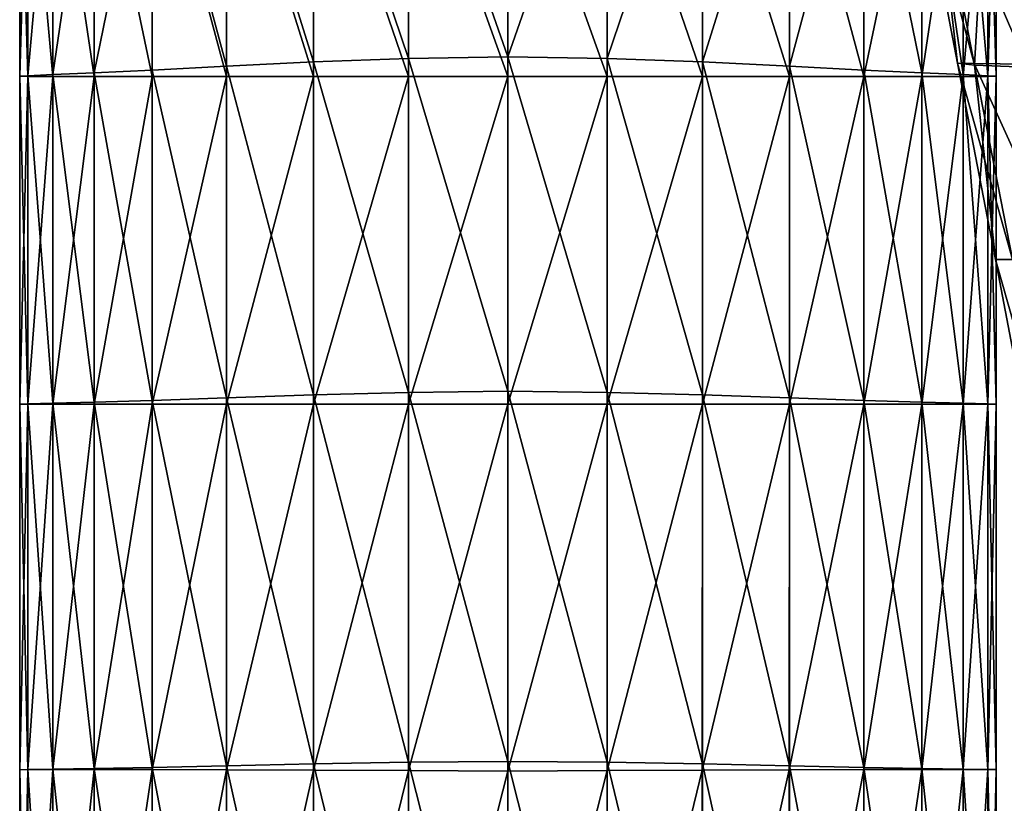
# Model space of a CAD drawing. Extents: x -0.96 to 0.96, y -0.57 to 2.63.
# Tile 126 of 148: x -0.24 to -0.12, y 1.7 to 1.79. Entities that reach past the tile are written whole.
import ezdxf

# ---------------------------------------------------------------- set-up
doc = ezdxf.new("R2010")
doc.units = 0
doc.layers.add('Brakiri_Cruiser_Main_Texture', color=7, linetype='CONTINUOUS')

msp = doc.modelspace()

# ---------------------------------------------------------------- linework, layer by layer
at = {"layer": 'Brakiri_Cruiser_Main_Texture'}
for points in [[(-0.208867, 1.822105, 0.388438), (-0.197187, 1.787635, 0.385625), (-0.197187, 1.822681, 0.385625)], [(-0.197187, 1.822681, 0.385625), (-0.185, 1.78783, 0.384687), (-0.185, 1.822935, 0.384687)], [(-0.197187, 1.822681, 0.385625), (-0.197187, 1.787635, 0.385625), (-0.185, 1.78783, 0.384687)], [(-0.185, 1.78783, 0.384687), (-0.172812, 1.822681, 0.385625), (-0.185, 1.822935, 0.384687)], [(-0.185, 1.78783, 0.384687), (-0.172812, 1.787635, 0.385625), (-0.172812, 1.822681, 0.385625)], [(-0.172812, 1.787635, 0.385625), (-0.161133, 1.822105, 0.388438), (-0.172812, 1.822681, 0.385625)], [(-0.228672, 1.820709, 0.399687), (-0.219531, 1.786678, 0.393125), (-0.219531, 1.821392, 0.393125)], [(-0.219531, 1.821392, 0.393125), (-0.208867, 1.787205, 0.388437), (-0.208867, 1.822105, 0.388438)], [(-0.219531, 1.821392, 0.393125), (-0.219531, 1.786678, 0.393125), (-0.208867, 1.787205, 0.388437)], [(-0.208867, 1.822105, 0.388438), (-0.208867, 1.787205, 0.388437), (-0.197187, 1.787635, 0.385625)], [(-0.172812, 1.787635, 0.385625), (-0.161133, 1.787205, 0.388437), (-0.161133, 1.822105, 0.388438)], [(-0.161133, 1.787205, 0.388437), (-0.150469, 1.821392, 0.393125), (-0.161133, 1.822105, 0.388438)], [(-0.161133, 1.787205, 0.388437), (-0.150469, 1.786678, 0.393125), (-0.150469, 1.821392, 0.393125)], [(-0.150469, 1.786678, 0.393125), (-0.141328, 1.820709, 0.399687), (-0.150469, 1.821392, 0.393125)], [(-0.240859, 1.819888, 0.417969), (-0.243906, 1.819673, 0.42875), (-0.243906, 1.785516, 0.42875)], [(-0.240859, 1.819888, 0.417969), (-0.243906, 1.785516, 0.42875), (-0.240859, 1.785643, 0.417969)], [(-0.235781, 1.82022, 0.408125), (-0.240859, 1.819888, 0.417969), (-0.240859, 1.785643, 0.417969)], [(-0.235781, 1.82022, 0.408125), (-0.240859, 1.785643, 0.417969), (-0.235781, 1.785858, 0.408125)], [(-0.228672, 1.820709, 0.399687), (-0.235781, 1.82022, 0.408125), (-0.235781, 1.785858, 0.408125)], [(-0.228672, 1.820709, 0.399687), (-0.235781, 1.785858, 0.408125), (-0.228672, 1.78619, 0.399687)], [(-0.228672, 1.820709, 0.399687), (-0.228672, 1.78619, 0.399687), (-0.219531, 1.786678, 0.393125)], [(-0.150469, 1.786678, 0.393125), (-0.141328, 1.78619, 0.399687), (-0.141328, 1.820709, 0.399687)], [(-0.141328, 1.820709, 0.399687), (-0.141328, 1.78619, 0.399687), (-0.134219, 1.785858, 0.408125)], [(-0.141328, 1.820709, 0.399687), (-0.134219, 1.785858, 0.408125), (-0.134219, 1.82022, 0.408125)], [(-0.134219, 1.82022, 0.408125), (-0.134219, 1.785858, 0.408125), (-0.129141, 1.785643, 0.417969)], [(-0.134219, 1.82022, 0.408125), (-0.129141, 1.785643, 0.417969), (-0.129141, 1.819888, 0.417969)], [(-0.129141, 1.819888, 0.417969), (-0.129141, 1.785643, 0.417969), (-0.126094, 1.785516, 0.42875)], [(-0.129141, 1.819888, 0.417969), (-0.126094, 1.785516, 0.42875), (-0.126094, 1.819673, 0.42875)], [(-0.243906, 1.819673, 0.42875), (-0.244922, 1.819546, 0.44), (-0.244922, 1.785448, 0.44)], [(-0.243906, 1.819673, 0.42875), (-0.244922, 1.785448, 0.44), (-0.243906, 1.785516, 0.42875)], [(-0.244922, 1.819546, 0.44), (-0.243906, 1.819478, 0.45125), (-0.243906, 1.785418, 0.45125)], [(-0.244922, 1.819546, 0.44), (-0.243906, 1.785418, 0.45125), (-0.244922, 1.785448, 0.44)], [(-0.243906, 1.819478, 0.45125), (-0.240859, 1.819449, 0.462031), (-0.240859, 1.785408, 0.462031)], [(-0.243906, 1.819478, 0.45125), (-0.240859, 1.785408, 0.462031), (-0.243906, 1.785418, 0.45125)], [(-0.240859, 1.819449, 0.462031), (-0.235781, 1.819439, 0.471875), (-0.235781, 1.785408, 0.471875)], [(-0.240859, 1.819449, 0.462031), (-0.235781, 1.785408, 0.471875), (-0.240859, 1.785408, 0.462031)], [(-0.235781, 1.819439, 0.471875), (-0.228672, 1.819439, 0.480313), (-0.228672, 1.785408, 0.480313)], [(-0.235781, 1.819439, 0.471875), (-0.228672, 1.785408, 0.480313), (-0.235781, 1.785408, 0.471875)], [(-0.228672, 1.819439, 0.480313), (-0.219531, 1.819439, 0.486875), (-0.219531, 1.785408, 0.486875)], [(-0.228672, 1.819439, 0.480313), (-0.219531, 1.785408, 0.486875), (-0.228672, 1.785408, 0.480313)], [(-0.219531, 1.819439, 0.486875), (-0.208867, 1.819439, 0.491562), (-0.208867, 1.785408, 0.491563)], [(-0.219531, 1.819439, 0.486875), (-0.208867, 1.785408, 0.491563), (-0.219531, 1.785408, 0.486875)], [(-0.208867, 1.819439, 0.491562), (-0.197187, 1.819439, 0.494375), (-0.197187, 1.785408, 0.494375)], [(-0.208867, 1.819439, 0.491562), (-0.197187, 1.785408, 0.494375), (-0.208867, 1.785408, 0.491563)], [(-0.197187, 1.819439, 0.494375), (-0.185, 1.819439, 0.495313), (-0.185, 1.785408, 0.495313)], [(-0.197187, 1.819439, 0.494375), (-0.185, 1.785408, 0.495313), (-0.197187, 1.785408, 0.494375)], [(-0.185, 1.819439, 0.495313), (-0.172812, 1.819439, 0.494375), (-0.172812, 1.785408, 0.494375)], [(-0.185, 1.819439, 0.495313), (-0.172812, 1.785408, 0.494375), (-0.185, 1.785408, 0.495313)], [(-0.172812, 1.819439, 0.494375), (-0.161133, 1.819439, 0.491562), (-0.161133, 1.785408, 0.491563)], [(-0.172812, 1.819439, 0.494375), (-0.161133, 1.785408, 0.491563), (-0.172812, 1.785408, 0.494375)], [(-0.161133, 1.819439, 0.491562), (-0.150469, 1.819439, 0.486875), (-0.150469, 1.785408, 0.486875)], [(-0.161133, 1.819439, 0.491562), (-0.150469, 1.785408, 0.486875), (-0.161133, 1.785408, 0.491563)], [(-0.150469, 1.819439, 0.486875), (-0.141328, 1.819439, 0.480313), (-0.141328, 1.785408, 0.480313)], [(-0.150469, 1.819439, 0.486875), (-0.141328, 1.785408, 0.480313), (-0.150469, 1.785408, 0.486875)], [(-0.134219, 1.819439, 0.471875), (-0.134219, 1.785408, 0.471875), (-0.141328, 1.785408, 0.480313)], [(-0.134219, 1.819439, 0.471875), (-0.141328, 1.785408, 0.480313), (-0.141328, 1.819439, 0.480313)], [(-0.129141, 1.819449, 0.462031), (-0.129141, 1.785408, 0.462031), (-0.134219, 1.785408, 0.471875)], [(-0.129141, 1.819449, 0.462031), (-0.134219, 1.785408, 0.471875), (-0.134219, 1.819439, 0.471875)], [(-0.126094, 1.819478, 0.45125), (-0.126094, 1.785418, 0.45125), (-0.129141, 1.785408, 0.462031)], [(-0.126094, 1.819478, 0.45125), (-0.129141, 1.785408, 0.462031), (-0.129141, 1.819449, 0.462031)], [(-0.126094, 1.819673, 0.42875), (-0.126094, 1.785516, 0.42875), (-0.125078, 1.785448, 0.44)], [(-0.126094, 1.819673, 0.42875), (-0.125078, 1.785448, 0.44), (-0.125078, 1.819546, 0.44)], [(-0.125078, 1.819546, 0.44), (-0.125078, 1.785448, 0.44), (-0.126094, 1.785418, 0.45125)], [(-0.125078, 1.819546, 0.44), (-0.126094, 1.785418, 0.45125), (-0.126094, 1.819478, 0.45125)], [(-0.134939, 1.813699, 0.000978), (-0.127775, 1.786993, -0.035729), (-0.132927, 1.813753, -0.037682)], [(-0.132927, 1.813753, -0.037682), (-0.127775, 1.786993, -0.035729), (-0.121401, 1.786931, -0.07024)], [(-0.132927, 1.813753, -0.037682), (-0.121401, 1.786931, -0.07024), (-0.126559, 1.813506, -0.075003)], [(-0.132814, 1.813045, 0.039154), (-0.129828, 1.787055, 0.000305), (-0.134939, 1.813699, 0.000978)], [(-0.134939, 1.813699, 0.000978), (-0.129828, 1.787055, 0.000305), (-0.127775, 1.786993, -0.035729)], [(-0.126333, 1.812089, 0.075506), (-0.127747, 1.786816, 0.036097), (-0.132814, 1.813045, 0.039154)], [(-0.132814, 1.813045, 0.039154), (-0.127747, 1.786816, 0.036097), (-0.129828, 1.787055, 0.000305)], [(-0.126559, 1.813506, -0.075003), (-0.121401, 1.786931, -0.07024), (-0.110642, 1.78687, -0.101704)], [(-0.126559, 1.813506, -0.075003), (-0.110642, 1.78687, -0.101704), (-0.115616, 1.813259, -0.10916)], [(-0.126333, 1.812089, 0.075506), (-0.121345, 1.786577, 0.070366), (-0.127747, 1.786816, 0.036097)], [(-0.115277, 1.811134, 0.108694), (-0.121345, 1.786577, 0.070366), (-0.126333, 1.812089, 0.075506)], [(-0.219531, 1.786678, 0.393125), (-0.208867, 1.746369, 0.388438), (-0.208867, 1.787205, 0.388437)], [(-0.208867, 1.787205, 0.388437), (-0.197187, 1.746672, 0.385625), (-0.197187, 1.787635, 0.385625)], [(-0.208867, 1.787205, 0.388437), (-0.208867, 1.746369, 0.388438), (-0.197187, 1.746672, 0.385625)], [(-0.197187, 1.787635, 0.385625), (-0.185, 1.746809, 0.384687), (-0.185, 1.78783, 0.384687)], [(-0.197187, 1.787635, 0.385625), (-0.197187, 1.746672, 0.385625), (-0.185, 1.746809, 0.384687)], [(-0.185, 1.78783, 0.384687), (-0.185, 1.746809, 0.384687), (-0.172812, 1.746672, 0.385625)], [(-0.185, 1.78783, 0.384687), (-0.172812, 1.746672, 0.385625), (-0.172812, 1.787635, 0.385625)], [(-0.172812, 1.787635, 0.385625), (-0.172812, 1.746672, 0.385625), (-0.161133, 1.746369, 0.388438)], [(-0.172812, 1.787635, 0.385625), (-0.161133, 1.746369, 0.388438), (-0.161133, 1.787205, 0.388437)], [(-0.161133, 1.787205, 0.388437), (-0.161133, 1.746369, 0.388438), (-0.150469, 1.746008, 0.393125)], [(-0.161133, 1.787205, 0.388437), (-0.150469, 1.746008, 0.393125), (-0.150469, 1.786678, 0.393125)], [(-0.235781, 1.785858, 0.408125), (-0.228672, 1.745676, 0.399687), (-0.228672, 1.78619, 0.399687)], [(-0.228672, 1.78619, 0.399687), (-0.219531, 1.746008, 0.393125), (-0.219531, 1.786678, 0.393125)], [(-0.228672, 1.78619, 0.399687), (-0.228672, 1.745676, 0.399687), (-0.219531, 1.746008, 0.393125)], [(-0.219531, 1.786678, 0.393125), (-0.219531, 1.746008, 0.393125), (-0.208867, 1.746369, 0.388438)], [(-0.150469, 1.786678, 0.393125), (-0.150469, 1.746008, 0.393125), (-0.141328, 1.745676, 0.399687)], [(-0.150469, 1.786678, 0.393125), (-0.141328, 1.745676, 0.399687), (-0.141328, 1.78619, 0.399687)], [(-0.141328, 1.78619, 0.399687), (-0.141328, 1.745676, 0.399687), (-0.134219, 1.745461, 0.408125)], [(-0.141328, 1.78619, 0.399687), (-0.134219, 1.745461, 0.408125), (-0.134219, 1.785858, 0.408125)], [(-0.127747, 1.786816, 0.036097), (-0.125161, 1.762969), (-0.129828, 1.787055, 0.000305)], [(-0.129828, 1.787055, 0.000305), (-0.125161, 1.762969), (-0.123096, 1.762969, -0.033984)], [(-0.129828, 1.787055, 0.000305), (-0.123096, 1.762969, -0.033984), (-0.127775, 1.786993, -0.035729)], [(-0.127775, 1.786993, -0.035729), (-0.123096, 1.762969, -0.033984), (-0.116868, 1.762969, -0.066504)], [(-0.127775, 1.786993, -0.035729), (-0.116868, 1.762969, -0.066504), (-0.121401, 1.786931, -0.07024)], [(-0.121345, 1.786577, 0.070366), (-0.123096, 1.762969, 0.033984), (-0.127747, 1.786816, 0.036097)], [(-0.127747, 1.786816, 0.036097), (-0.123096, 1.762969, 0.033984), (-0.125161, 1.762969)], [(-0.244922, 1.785448, 0.44), (-0.243906, 1.745265, 0.42875), (-0.243906, 1.785516, 0.42875)], [(-0.243906, 1.785418, 0.45125), (-0.244922, 1.745236, 0.44), (-0.244922, 1.785448, 0.44)], [(-0.244922, 1.785448, 0.44), (-0.244922, 1.745236, 0.44), (-0.243906, 1.745265, 0.42875)], [(-0.243906, 1.785418, 0.45125), (-0.243906, 1.745227, 0.45125), (-0.244922, 1.745236, 0.44)], [(-0.243906, 1.785516, 0.42875), (-0.240859, 1.745334, 0.417969), (-0.240859, 1.785643, 0.417969)], [(-0.243906, 1.785516, 0.42875), (-0.243906, 1.745265, 0.42875), (-0.240859, 1.745334, 0.417969)], [(-0.240859, 1.785408, 0.462031), (-0.243906, 1.745227, 0.45125), (-0.243906, 1.785418, 0.45125)], [(-0.240859, 1.785408, 0.462031), (-0.240859, 1.745227, 0.462031), (-0.243906, 1.745227, 0.45125)], [(-0.240859, 1.785643, 0.417969), (-0.235781, 1.745461, 0.408125), (-0.235781, 1.785858, 0.408125)], [(-0.240859, 1.785643, 0.417969), (-0.240859, 1.745334, 0.417969), (-0.235781, 1.745461, 0.408125)], [(-0.235781, 1.785408, 0.471875), (-0.235781, 1.745227, 0.471875), (-0.240859, 1.745227, 0.462031)], [(-0.235781, 1.785408, 0.471875), (-0.240859, 1.745227, 0.462031), (-0.240859, 1.785408, 0.462031)], [(-0.235781, 1.785858, 0.408125), (-0.235781, 1.745461, 0.408125), (-0.228672, 1.745676, 0.399687)], [(-0.228672, 1.785408, 0.480313), (-0.228672, 1.745227, 0.480313), (-0.235781, 1.745227, 0.471875)], [(-0.228672, 1.785408, 0.480313), (-0.235781, 1.745227, 0.471875), (-0.235781, 1.785408, 0.471875)], [(-0.228672, 1.745227, 0.480313), (-0.228672, 1.785408, 0.480313), (-0.219531, 1.785408, 0.486875)], [(-0.228672, 1.745227, 0.480313), (-0.219531, 1.785408, 0.486875), (-0.219531, 1.745227, 0.486875)], [(-0.219531, 1.745227, 0.486875), (-0.219531, 1.785408, 0.486875), (-0.208867, 1.785408, 0.491563)], [(-0.219531, 1.745227, 0.486875), (-0.208867, 1.785408, 0.491563), (-0.208867, 1.745227, 0.491562)], [(-0.208867, 1.745227, 0.491562), (-0.208867, 1.785408, 0.491563), (-0.197187, 1.785408, 0.494375)], [(-0.208867, 1.745227, 0.491562), (-0.197187, 1.785408, 0.494375), (-0.197187, 1.745227, 0.494375)], [(-0.197187, 1.745227, 0.494375), (-0.197187, 1.785408, 0.494375), (-0.185, 1.785408, 0.495313)], [(-0.197187, 1.745227, 0.494375), (-0.185, 1.785408, 0.495313), (-0.185, 1.745227, 0.495313)], [(-0.185, 1.745227, 0.495313), (-0.185, 1.785408, 0.495313), (-0.172812, 1.785408, 0.494375)], [(-0.185, 1.745227, 0.495313), (-0.172812, 1.785408, 0.494375), (-0.172812, 1.745227, 0.494375)], [(-0.172812, 1.745227, 0.494375), (-0.172812, 1.785408, 0.494375), (-0.161133, 1.785408, 0.491563)], [(-0.172812, 1.745227, 0.494375), (-0.161133, 1.785408, 0.491563), (-0.161133, 1.745227, 0.491562)], [(-0.161133, 1.745227, 0.491562), (-0.161133, 1.785408, 0.491563), (-0.150469, 1.785408, 0.486875)], [(-0.161133, 1.745227, 0.491562), (-0.150469, 1.785408, 0.486875), (-0.150469, 1.745227, 0.486875)], [(-0.150469, 1.745227, 0.486875), (-0.150469, 1.785408, 0.486875), (-0.141328, 1.785408, 0.480313)], [(-0.150469, 1.745227, 0.486875), (-0.141328, 1.785408, 0.480313), (-0.141328, 1.745227, 0.480313)], [(-0.134219, 1.785408, 0.471875), (-0.134219, 1.745227, 0.471875), (-0.141328, 1.745227, 0.480313)], [(-0.134219, 1.785408, 0.471875), (-0.141328, 1.745227, 0.480313), (-0.141328, 1.785408, 0.480313)], [(-0.134219, 1.785858, 0.408125), (-0.134219, 1.745461, 0.408125), (-0.129141, 1.745334, 0.417969)], [(-0.134219, 1.785858, 0.408125), (-0.129141, 1.745334, 0.417969), (-0.129141, 1.785643, 0.417969)], [(-0.129141, 1.785408, 0.462031), (-0.129141, 1.745227, 0.462031), (-0.134219, 1.745227, 0.471875)], [(-0.129141, 1.785408, 0.462031), (-0.134219, 1.745227, 0.471875), (-0.134219, 1.785408, 0.471875)], [(-0.129141, 1.785643, 0.417969), (-0.129141, 1.745334, 0.417969), (-0.126094, 1.745265, 0.42875)], [(-0.129141, 1.785643, 0.417969), (-0.126094, 1.745265, 0.42875), (-0.126094, 1.785516, 0.42875)], [(-0.126094, 1.785418, 0.45125), (-0.126094, 1.745227, 0.45125), (-0.129141, 1.745227, 0.462031)], [(-0.126094, 1.785418, 0.45125), (-0.129141, 1.745227, 0.462031), (-0.129141, 1.785408, 0.462031)], [(-0.126094, 1.785516, 0.42875), (-0.126094, 1.745265, 0.42875), (-0.125078, 1.745236, 0.44)], [(-0.126094, 1.785516, 0.42875), (-0.125078, 1.745236, 0.44), (-0.125078, 1.785448, 0.44)], [(-0.125078, 1.785448, 0.44), (-0.125078, 1.745236, 0.44), (-0.126094, 1.745227, 0.45125)], [(-0.125078, 1.785448, 0.44), (-0.126094, 1.745227, 0.45125), (-0.126094, 1.785418, 0.45125)], [(-0.123096, 1.762969, 0.033984), (-0.121035, 1.741328), (-0.125161, 1.762969)], [(-0.125161, 1.762969), (-0.121035, 1.741328), (-0.119033, 1.741328, -0.032461)], [(-0.125161, 1.762969), (-0.119033, 1.741328, -0.032461), (-0.123096, 1.762969, -0.033984)], [(-0.219531, 1.746008, 0.393125), (-0.208867, 1.701114, 0.388437), (-0.208867, 1.746369, 0.388438)], [(-0.208867, 1.746369, 0.388438), (-0.197187, 1.70131, 0.385625), (-0.197187, 1.746672, 0.385625)], [(-0.208867, 1.746369, 0.388438), (-0.208867, 1.701114, 0.388437), (-0.197187, 1.70131, 0.385625)], [(-0.197187, 1.746672, 0.385625), (-0.185, 1.701407, 0.384687), (-0.185, 1.746809, 0.384687)], [(-0.197187, 1.746672, 0.385625), (-0.197187, 1.70131, 0.385625), (-0.185, 1.701407, 0.384687)], [(-0.185, 1.746809, 0.384687), (-0.185, 1.701407, 0.384687), (-0.172812, 1.70131, 0.385625)], [(-0.185, 1.746809, 0.384687), (-0.172812, 1.70131, 0.385625), (-0.172812, 1.746672, 0.385625)], [(-0.172812, 1.746672, 0.385625), (-0.172812, 1.70131, 0.385625), (-0.161133, 1.701114, 0.388437)], [(-0.172812, 1.746672, 0.385625), (-0.161133, 1.701114, 0.388437), (-0.161133, 1.746369, 0.388438)], [(-0.161133, 1.746369, 0.388438), (-0.161133, 1.701114, 0.388437), (-0.150469, 1.70088, 0.393125)], [(-0.161133, 1.746369, 0.388438), (-0.150469, 1.70088, 0.393125), (-0.150469, 1.746008, 0.393125)], [(-0.244922, 1.745236, 0.44), (-0.243906, 1.700411, 0.42875), (-0.243906, 1.745265, 0.42875)], [(-0.243906, 1.745227, 0.45125), (-0.244922, 1.700392, 0.44), (-0.244922, 1.745236, 0.44)], [(-0.244922, 1.745236, 0.44), (-0.244922, 1.700392, 0.44), (-0.243906, 1.700411, 0.42875)], [(-0.243906, 1.745227, 0.45125), (-0.243906, 1.700402, 0.45125), (-0.244922, 1.700392, 0.44)], [(-0.243906, 1.745265, 0.42875), (-0.240859, 1.70045, 0.417969), (-0.240859, 1.745334, 0.417969)], [(-0.243906, 1.745265, 0.42875), (-0.243906, 1.700411, 0.42875), (-0.240859, 1.70045, 0.417969)], [(-0.240859, 1.745227, 0.462031), (-0.240859, 1.700411, 0.462031), (-0.243906, 1.700402, 0.45125)], [(-0.240859, 1.745227, 0.462031), (-0.243906, 1.700402, 0.45125), (-0.243906, 1.745227, 0.45125)], [(-0.240859, 1.745334, 0.417969), (-0.235781, 1.700529, 0.408125), (-0.235781, 1.745461, 0.408125)], [(-0.240859, 1.745334, 0.417969), (-0.240859, 1.70045, 0.417969), (-0.235781, 1.700529, 0.408125)], [(-0.235781, 1.745227, 0.471875), (-0.235781, 1.700421, 0.471875), (-0.240859, 1.700411, 0.462031)], [(-0.235781, 1.745227, 0.471875), (-0.240859, 1.700411, 0.462031), (-0.240859, 1.745227, 0.462031)], [(-0.235781, 1.745461, 0.408125), (-0.228672, 1.700665, 0.399687), (-0.228672, 1.745676, 0.399687)], [(-0.235781, 1.745461, 0.408125), (-0.235781, 1.700529, 0.408125), (-0.228672, 1.700665, 0.399687)], [(-0.228672, 1.745227, 0.480313), (-0.228672, 1.700431, 0.480313), (-0.235781, 1.700421, 0.471875)], [(-0.228672, 1.745227, 0.480313), (-0.235781, 1.700421, 0.471875), (-0.235781, 1.745227, 0.471875)], [(-0.228672, 1.745676, 0.399687), (-0.219531, 1.70088, 0.393125), (-0.219531, 1.746008, 0.393125)], [(-0.228672, 1.745676, 0.399687), (-0.228672, 1.700665, 0.399687), (-0.219531, 1.70088, 0.393125)], [(-0.228672, 1.700431, 0.480313), (-0.228672, 1.745227, 0.480313), (-0.219531, 1.745227, 0.486875)], [(-0.228672, 1.700431, 0.480313), (-0.219531, 1.745227, 0.486875), (-0.21954, 1.700382, 0.486875)], [(-0.21954, 1.700382, 0.486875), (-0.219531, 1.745227, 0.486875), (-0.208867, 1.745227, 0.491562)], [(-0.21954, 1.700382, 0.486875), (-0.208867, 1.745227, 0.491562), (-0.208885, 1.700333, 0.491563)], [(-0.219531, 1.746008, 0.393125), (-0.219531, 1.70088, 0.393125), (-0.208867, 1.701114, 0.388437)], [(-0.208885, 1.700333, 0.491563), (-0.208867, 1.745227, 0.491562), (-0.197187, 1.745227, 0.494375)], [(-0.208885, 1.700333, 0.491563), (-0.197187, 1.745227, 0.494375), (-0.197215, 1.700284, 0.494375)], [(-0.197215, 1.700284, 0.494375), (-0.197187, 1.745227, 0.494375), (-0.185, 1.745227, 0.495313)], [(-0.197215, 1.700284, 0.494375), (-0.185, 1.745227, 0.495313), (-0.185036, 1.700235, 0.495313)], [(-0.185036, 1.700235, 0.495313), (-0.185, 1.745227, 0.495313), (-0.172812, 1.745227, 0.494375)], [(-0.185036, 1.700235, 0.495313), (-0.172812, 1.745227, 0.494375), (-0.17284, 1.700284, 0.494375)], [(-0.17284, 1.700284, 0.494375), (-0.172812, 1.745227, 0.494375), (-0.161133, 1.745227, 0.491562)], [(-0.17284, 1.700284, 0.494375), (-0.161133, 1.745227, 0.491562), (-0.161151, 1.700333, 0.491563)], [(-0.161151, 1.700333, 0.491563), (-0.161133, 1.745227, 0.491562), (-0.150469, 1.745227, 0.486875)], [(-0.161151, 1.700333, 0.491563), (-0.150469, 1.745227, 0.486875), (-0.150478, 1.700382, 0.486875)], [(-0.150478, 1.700382, 0.486875), (-0.150469, 1.745227, 0.486875), (-0.141328, 1.745227, 0.480313)], [(-0.150478, 1.700382, 0.486875), (-0.141328, 1.745227, 0.480313), (-0.141328, 1.700431, 0.480313)], [(-0.150469, 1.746008, 0.393125), (-0.150469, 1.70088, 0.393125), (-0.141328, 1.700665, 0.399687)], [(-0.150469, 1.746008, 0.393125), (-0.141328, 1.700665, 0.399687), (-0.141328, 1.745676, 0.399687)], [(-0.141328, 1.745676, 0.399687), (-0.141328, 1.700665, 0.399687), (-0.134219, 1.700538, 0.408125)], [(-0.141328, 1.745676, 0.399687), (-0.134219, 1.700538, 0.408125), (-0.134219, 1.745461, 0.408125)], [(-0.134219, 1.745227, 0.471875), (-0.134219, 1.700431, 0.471875), (-0.141328, 1.700431, 0.480313)], [(-0.134219, 1.745227, 0.471875), (-0.141328, 1.700431, 0.480313), (-0.141328, 1.745227, 0.480313)], [(-0.134219, 1.745461, 0.408125), (-0.134219, 1.700538, 0.408125), (-0.129141, 1.70047, 0.417969)], [(-0.134219, 1.745461, 0.408125), (-0.129141, 1.70047, 0.417969), (-0.129141, 1.745334, 0.417969)], [(-0.129141, 1.745227, 0.462031), (-0.129141, 1.700431, 0.462031), (-0.134219, 1.700431, 0.471875)], [(-0.129141, 1.745227, 0.462031), (-0.134219, 1.700431, 0.471875), (-0.134219, 1.745227, 0.471875)], [(-0.129141, 1.745334, 0.417969), (-0.129141, 1.70047, 0.417969), (-0.126094, 1.700441, 0.42875)], [(-0.129141, 1.745334, 0.417969), (-0.126094, 1.700441, 0.42875), (-0.126094, 1.745265, 0.42875)], [(-0.126094, 1.745227, 0.45125), (-0.126094, 1.700431, 0.45125), (-0.129141, 1.700431, 0.462031)], [(-0.126094, 1.745227, 0.45125), (-0.129141, 1.700431, 0.462031), (-0.129141, 1.745227, 0.462031)], [(-0.126094, 1.745265, 0.42875), (-0.126094, 1.700441, 0.42875), (-0.125078, 1.700431, 0.44)], [(-0.126094, 1.745265, 0.42875), (-0.125078, 1.700431, 0.44), (-0.125078, 1.745236, 0.44)], [(-0.125078, 1.745236, 0.44), (-0.125078, 1.700431, 0.44), (-0.126094, 1.700431, 0.45125)], [(-0.125078, 1.745236, 0.44), (-0.126094, 1.700431, 0.45125), (-0.126094, 1.745227, 0.45125)], [(-0.197187, 1.70131, 0.385625), (-0.185, 1.653126, 0.384687), (-0.185, 1.701407, 0.384687)], [(-0.185, 1.701407, 0.384687), (-0.185, 1.653126, 0.384687), (-0.172813, 1.653067, 0.385625)], [(-0.185, 1.701407, 0.384687), (-0.172813, 1.653067, 0.385625), (-0.172812, 1.70131, 0.385625)], [(-0.244922, 1.700392, 0.44), (-0.243906, 1.652442, 0.42875), (-0.243906, 1.700411, 0.42875)], [(-0.243906, 1.700402, 0.45125), (-0.243906, 1.652442, 0.45125), (-0.244922, 1.652423, 0.44)], [(-0.243906, 1.700402, 0.45125), (-0.244922, 1.652423, 0.44), (-0.244922, 1.700392, 0.44)], [(-0.244922, 1.700392, 0.44), (-0.244922, 1.652423, 0.44), (-0.243906, 1.652442, 0.42875)], [(-0.243906, 1.700411, 0.42875), (-0.240859, 1.652491, 0.417969), (-0.240859, 1.70045, 0.417969)], [(-0.240859, 1.700411, 0.462031), (-0.240859, 1.652481, 0.462031), (-0.243906, 1.652442, 0.45125)], [(-0.240859, 1.700411, 0.462031), (-0.243906, 1.652442, 0.45125), (-0.243906, 1.700402, 0.45125)], [(-0.243906, 1.700411, 0.42875), (-0.243906, 1.652442, 0.42875), (-0.240859, 1.652491, 0.417969)], [(-0.240859, 1.70045, 0.417969), (-0.235781, 1.652559, 0.408125), (-0.235781, 1.700529, 0.408125)], [(-0.240859, 1.70045, 0.417969), (-0.240859, 1.652491, 0.417969), (-0.235781, 1.652559, 0.408125)], [(-0.235781, 1.700421, 0.471875), (-0.235781, 1.65252, 0.471875), (-0.240859, 1.652481, 0.462031)], [(-0.235781, 1.700421, 0.471875), (-0.240859, 1.652481, 0.462031), (-0.240859, 1.700411, 0.462031)], [(-0.235781, 1.700529, 0.408125), (-0.228672, 1.652657, 0.399687), (-0.228672, 1.700665, 0.399687)], [(-0.235781, 1.700529, 0.408125), (-0.235781, 1.652559, 0.408125), (-0.228672, 1.652657, 0.399687)], [(-0.228672, 1.700431, 0.480313), (-0.228681, 1.652501, 0.480313), (-0.235781, 1.65252, 0.471875)], [(-0.228672, 1.700431, 0.480313), (-0.235781, 1.65252, 0.471875), (-0.235781, 1.700421, 0.471875)], [(-0.228681, 1.652501, 0.480313), (-0.228672, 1.700431, 0.480313), (-0.21954, 1.700382, 0.486875)], [(-0.228681, 1.652501, 0.480313), (-0.21954, 1.700382, 0.486875), (-0.219568, 1.652364, 0.486875)], [(-0.228672, 1.700665, 0.399687), (-0.219531, 1.652794, 0.393125), (-0.219531, 1.70088, 0.393125)], [(-0.228672, 1.700665, 0.399687), (-0.228672, 1.652657, 0.399687), (-0.219531, 1.652794, 0.393125)], [(-0.219568, 1.652364, 0.486875), (-0.21954, 1.700382, 0.486875), (-0.208885, 1.700333, 0.491563)], [(-0.219568, 1.652364, 0.486875), (-0.208885, 1.700333, 0.491563), (-0.20894, 1.652169, 0.491562)], [(-0.219531, 1.70088, 0.393125), (-0.208867, 1.65294, 0.388438), (-0.208867, 1.701114, 0.388437)], [(-0.219531, 1.70088, 0.393125), (-0.219531, 1.652794, 0.393125), (-0.208867, 1.65294, 0.388438)], [(-0.20894, 1.652169, 0.491562), (-0.208885, 1.700333, 0.491563), (-0.197215, 1.700284, 0.494375)], [(-0.20894, 1.652169, 0.491562), (-0.197215, 1.700284, 0.494375), (-0.197296, 1.651973, 0.494375)], [(-0.208867, 1.701114, 0.388437), (-0.197187, 1.653067, 0.385625), (-0.197187, 1.70131, 0.385625)], [(-0.208867, 1.701114, 0.388437), (-0.208867, 1.65294, 0.388438), (-0.197187, 1.653067, 0.385625)], [(-0.197296, 1.651973, 0.494375), (-0.197215, 1.700284, 0.494375), (-0.185036, 1.700235, 0.495313)], [(-0.197296, 1.651973, 0.494375), (-0.185036, 1.700235, 0.495313), (-0.185127, 1.651876, 0.495313)], [(-0.197187, 1.70131, 0.385625), (-0.197187, 1.653067, 0.385625), (-0.185, 1.653126, 0.384687)], [(-0.185127, 1.651876, 0.495313), (-0.185036, 1.700235, 0.495313), (-0.17284, 1.700284, 0.494375)], [(-0.185127, 1.651876, 0.495313), (-0.17284, 1.700284, 0.494375), (-0.172921, 1.651973, 0.494375)], [(-0.172921, 1.651973, 0.494375), (-0.17284, 1.700284, 0.494375), (-0.161151, 1.700333, 0.491563)], [(-0.172921, 1.651973, 0.494375), (-0.161151, 1.700333, 0.491563), (-0.161205, 1.652169, 0.491562)], [(-0.172812, 1.70131, 0.385625), (-0.172813, 1.653067, 0.385625), (-0.161133, 1.65294, 0.388438)], [(-0.172812, 1.70131, 0.385625), (-0.161133, 1.65294, 0.388438), (-0.161133, 1.701114, 0.388437)], [(-0.161205, 1.652169, 0.491562), (-0.161151, 1.700333, 0.491563), (-0.150478, 1.700382, 0.486875)], [(-0.161205, 1.652169, 0.491562), (-0.150478, 1.700382, 0.486875), (-0.150505, 1.652364, 0.486875)], [(-0.161133, 1.701114, 0.388437), (-0.161133, 1.65294, 0.388438), (-0.150469, 1.652794, 0.393125)], [(-0.161133, 1.701114, 0.388437), (-0.150469, 1.652794, 0.393125), (-0.150469, 1.70088, 0.393125)], [(-0.150505, 1.652364, 0.486875), (-0.150478, 1.700382, 0.486875), (-0.141328, 1.700431, 0.480313)], [(-0.150505, 1.652364, 0.486875), (-0.141328, 1.700431, 0.480313), (-0.141337, 1.65251, 0.480313)], [(-0.150469, 1.70088, 0.393125), (-0.150469, 1.652794, 0.393125), (-0.141328, 1.652667, 0.399687)], [(-0.150469, 1.70088, 0.393125), (-0.141328, 1.652667, 0.399687), (-0.141328, 1.700665, 0.399687)], [(-0.134219, 1.700431, 0.471875), (-0.134219, 1.652559, 0.471875), (-0.141337, 1.65251, 0.480313)], [(-0.134219, 1.700431, 0.471875), (-0.141337, 1.65251, 0.480313), (-0.141328, 1.700431, 0.480313)], [(-0.141328, 1.700665, 0.399687), (-0.141328, 1.652667, 0.399687), (-0.134219, 1.652598, 0.408125)], [(-0.141328, 1.700665, 0.399687), (-0.134219, 1.652598, 0.408125), (-0.134219, 1.700538, 0.408125)], [(-0.134219, 1.700538, 0.408125), (-0.134219, 1.652598, 0.408125), (-0.129141, 1.652569, 0.417969)], [(-0.134219, 1.700538, 0.408125), (-0.129141, 1.652569, 0.417969), (-0.129141, 1.70047, 0.417969)], [(-0.129141, 1.700431, 0.462031), (-0.129141, 1.652559, 0.462031), (-0.134219, 1.652559, 0.471875)], [(-0.129141, 1.700431, 0.462031), (-0.134219, 1.652559, 0.471875), (-0.134219, 1.700431, 0.471875)], [(-0.129141, 1.70047, 0.417969), (-0.129141, 1.652569, 0.417969), (-0.126094, 1.652559, 0.42875)], [(-0.129141, 1.70047, 0.417969), (-0.126094, 1.652559, 0.42875), (-0.126094, 1.700441, 0.42875)], [(-0.126094, 1.700431, 0.45125), (-0.126094, 1.652559, 0.45125), (-0.129141, 1.652559, 0.462031)], [(-0.126094, 1.700431, 0.45125), (-0.129141, 1.652559, 0.462031), (-0.129141, 1.700431, 0.462031)], [(-0.126094, 1.700441, 0.42875), (-0.126094, 1.652559, 0.42875), (-0.125078, 1.652559, 0.44)], [(-0.126094, 1.700441, 0.42875), (-0.125078, 1.652559, 0.44), (-0.125078, 1.700431, 0.44)], [(-0.125078, 1.700431, 0.44), (-0.125078, 1.652559, 0.44), (-0.126094, 1.652559, 0.45125)], [(-0.125078, 1.700431, 0.44), (-0.126094, 1.652559, 0.45125), (-0.126094, 1.700431, 0.45125)]]:
    msp.add_3dface(points, dxfattribs=at)

doc.saveas('drawing.dxf')
